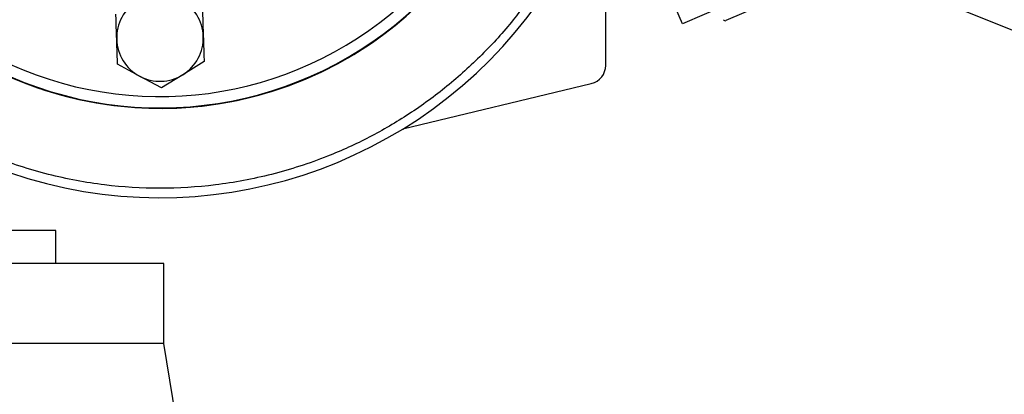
# Model space of a CAD drawing. Header units: millimetres. Extents: x -83 to 702, y 0 to 360.
# Tile 3 of 18: x 9 to 79, y 179 to 206. Entities that reach past the tile are written whole.
import ezdxf

# ---------------------------------------------------------------- set-up
doc = ezdxf.new("R2010")
doc.units = ezdxf.units.MM

msp = doc.modelspace()

# ---------------------------------------------------------------- linework, layer by layer
at = {"color": 7, "linetype": 'Continuous', "lineweight": 25}
for p, q in [((67.5376, 208.954), (59.4366, 205.4579)), ((50.9241, 202.2943), (50.9241, 207.8955)), ((56.3759, 205.2233), (55.5854, 207.0549)), ((59.4286, 206.5408), (56.3759, 205.2233)), ((75.3797, 206.5181), (91.2095, 200.2455)), ((17.8921, 201.5309), (16.329, 202.3656)), ((22.4639, 202.5688), (20.9595, 201.6325)), ((19.4551, 200.6962), (17.8921, 201.5309)), ((20.9595, 201.6325), (19.4551, 200.6962)), ((36.5565, 197.7965), (49.9046, 201.001)), ((11.9566, 190.6062), (-32.5967, 190.6062)), ((11.9566, 188.2788), (11.9566, 190.6062)), ((19.6038, 188.2788), (-40.2439, 188.2788)), ((19.6038, 182.6265), (19.6038, 188.2788)), ((19.6038, 182.6265), (-40.2439, 182.6265)), ((22.3967, 165.8692), (19.6038, 182.6265))]:
    msp.add_line(p, q, dxfattribs=at)
for centre, radius, start, end in [((19.3378, 225.8498), 26.599, 47.5, 312.5), ((19.3378, 225.8498), 26.5662, 42.518789, 317.481211), ((19.3378, 225.8498), 32.9162, 180, 326.944269), ((19.3378, 225.8498), 26.599, 180, 317.54585), ((19.3378, 225.8498), 25.7684, 180, 315.832588), ((19.3378, 204.2382), 3.0691, 121.897198, 181.897198), ((19.3378, 204.2382), 3.0691, 1.897198, 61.897198), ((59.3839, 205.58), 0.133, 206.343994, 293.343994), ((19.3378, 204.2382), 3.0691, 181.897198, 241.897198), ((19.3378, 204.2382), 3.0691, 301.897198, 1.897198), ((49.5941, 202.2943), 1.3299, 283.5, 0), ((19.3378, 204.2382), 3.0691, 241.897198, 301.897198)]:
    msp.add_arc(centre, radius, start, end, dxfattribs=at)
for points, knots in [([(46.1085, 207.8955), (45.5453, 207.0894), (44.3466, 205.3737), (42.1785, 203.0075), (39.7104, 200.7711), (37.0354, 198.8219), (34.1989, 197.1638), (30.9532, 195.6865), (27.3027, 194.5068), (23.3114, 193.7609), (19.3377, 193.5187), (15.364, 193.7609), (11.3726, 194.5069), (7.7221, 195.6865), (4.4766, 197.1639), (1.6397, 198.8218), (-1.0338, 200.772), (-3.5076, 203.0047), (-5.7402, 205.4784), (-7.6905, 208.1519), (-9.3479, 210.9888), (-10.8269, 214.2344), (-11.999, 217.8848), (-12.7733, 221.8762), (-12.8672, 224.5388), (-12.9135, 225.8498)], [0, 0, 0, 0, 0.035849, 0.0763027, 0.1167607, 0.1572143, 0.1968294, 0.2364402, 0.2871127, 0.3363994, 0.3842018, 0.432008, 0.4812946, 0.5319634, 0.5715785, 0.6111893, 0.6516473, 0.6921009, 0.7325589, 0.7730125, 0.8126276, 0.8522384, 0.902911, 0.9521948, 1, 1, 1, 1]), ([(16.2703, 204.1366), (16.2517, 204.699), (16.2321, 205.2928), (16.2127, 205.8766), (16.2117, 205.9076)], [0, 0, 0, 0, 0.9470257, 1, 1, 1, 1]), ([(22.3465, 206.1108), (22.3476, 206.0798), (22.3669, 205.496), (22.3866, 204.9022), (22.4052, 204.3398)], [0, 0, 0, 0, 0.0529743, 1, 1, 1, 1]), ([(16.329, 202.3656), (16.325, 202.4862), (16.3057, 203.0709), (16.286, 203.665), (16.2703, 204.1366)], [0, 0, 0, 0, 0.2061857, 1, 1, 1, 1]), ([(22.4052, 204.3398), (22.4208, 203.8682), (22.4405, 203.2741), (22.4599, 202.6894), (22.4639, 202.5688)], [0, 0, 0, 0, 0.7938143, 1, 1, 1, 1])]:
    msp.add_open_spline(points, degree=3, knots=knots, dxfattribs=at)

doc.saveas('drawing.dxf')
